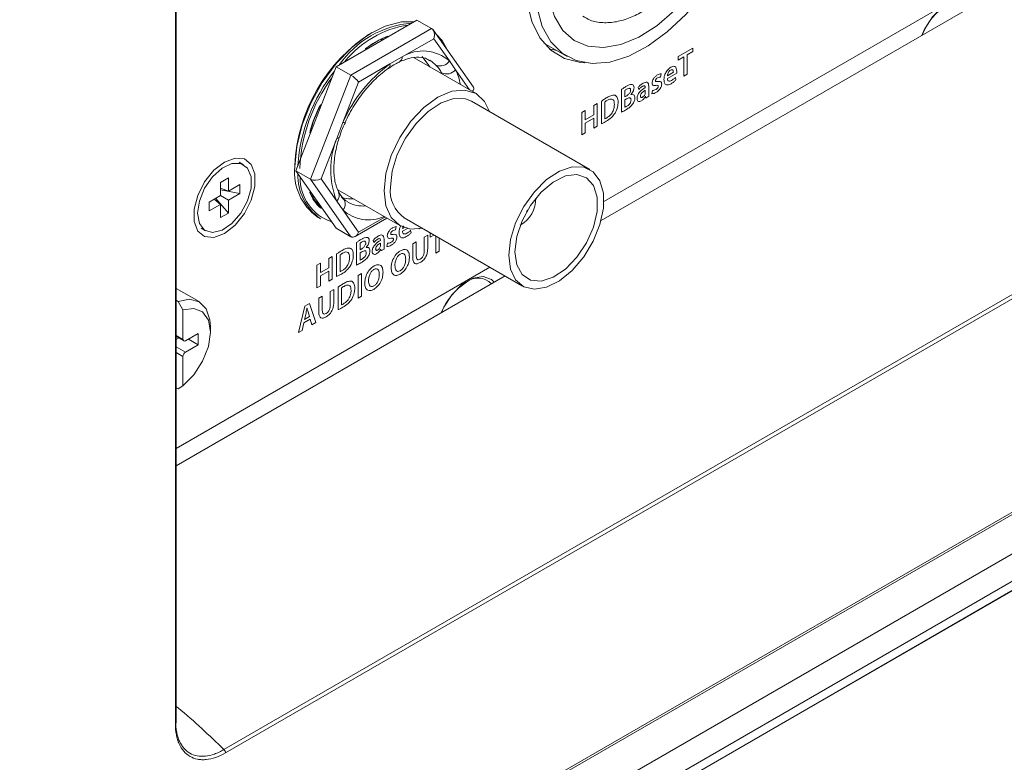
# Model space of a CAD drawing. Header units: millimetres. Extents: x 0 to 1118, y 0 to 864.
# Tile 17 of 248: x 273 to 291, y 112 to 125. Entities that reach past the tile are written whole.
import ezdxf

# ---------------------------------------------------------------- set-up
doc = ezdxf.new("R2010")
doc.units = ezdxf.units.MM

msp = doc.modelspace()

# ---------------------------------------------------------------- linework, layer by layer
at = {"color": 7, "linetype": 'Continuous', "lineweight": 15}
for p, q in [((268.767, 103.301), (414.237, 187.279)), ((268.793, 103.358), (414.263, 187.336)), ((269.43, 102.972), (413.803, 186.317)), ((269.43, 102.478), (413.803, 185.823)), ((269.326, 102.249), (413.7, 185.594)), ((269.003, 102.063), (413.376, 185.408)), ((277.15, 112.103), (329.197, 142.149)), ((329.227, 142.092), (277.179, 112.046)), ((283.998, 121.981), (303.778, 133.4)), ((304.049, 133.243), (283.948, 121.639)), ((276.276, 112.567), (276.276, 131.149)), ((276.291, 112.587), (276.291, 131.17)), ((280.629, 125.253), (279.173, 124.412)), ((280.894, 125.1), (280.629, 125.253)), ((279.439, 124.259), (280.894, 125.1)), ((281.646, 124.043), (280.921, 125.074)), ((279.99, 124.914), (279.986, 124.882)), ((280.931, 124.917), (280.366, 124.591)), ((281.214, 124.515), (280.931, 124.917)), ((282.916, 124.839), (283.335, 124.597)), ((279.715, 124.725), (279.713, 124.736)), ((280.366, 124.591), (280.143, 124.462)), ((283.014, 124.736), (283.152, 124.702)), ((285.604, 124.746), (285.339, 124.593)), ((285.339, 124.593), (285.339, 124.532)), ((285.339, 124.532), (285.44, 124.59)), ((285.44, 124.59), (285.44, 124.243)), ((285.502, 124.626), (285.604, 124.685)), ((285.502, 124.279), (285.502, 124.626)), ((285.604, 124.685), (285.604, 124.746)), ((279.173, 124.412), (278.446, 122.537)), ((279.439, 124.259), (279.173, 124.412)), ((280.143, 124.462), (279.578, 124.136)), ((280.314, 124.498), (280.31, 124.496)), ((281.695, 123.929), (280.58, 124.573)), ((281.326, 124.356), (281.214, 124.515)), ((278.711, 122.384), (279.439, 124.259)), ((280.114, 124.382), (280.117, 124.384)), ((285.018, 124.224), (285.031, 124.284)), ((285.251, 124.312), (285.143, 124.25)), ((285.143, 124.2), (285.311, 124.297)), ((285.44, 124.243), (285.502, 124.279)), ((279.578, 124.136), (279.296, 123.408)), ((284.809, 123.95), (284.809, 124.058)), ((285.298, 124.173), (285.289, 124.219)), ((281.637, 123.963), (281.651, 123.999)), ((284.314, 123.998), (284.314, 123.593)), ((284.377, 123.869), (284.377, 123.984)), ((284.41, 123.888), (284.377, 123.869)), ((284.486, 123.909), (284.486, 123.91)), ((284.614, 124.037), (284.626, 123.999)), ((284.745, 124.04), (284.745, 124.036)), ((284.746, 123.988), (284.746, 123.948)), ((284.749, 123.879), (284.75, 123.88)), ((284.75, 123.88), (284.754, 123.847)), ((284.754, 123.847), (284.812, 123.88)), ((284.874, 123.985), (284.861, 123.924)), ((278.886, 123.71), (278.899, 123.706)), ((283.747, 122.557), (281.614, 123.789)), ((283.877, 123.749), (283.815, 123.713)), ((283.815, 123.713), (283.815, 123.545)), ((283.877, 123.34), (283.877, 123.749)), ((283.955, 123.791), (283.955, 123.385)), ((284.018, 123.473), (284.018, 123.776)), ((284.377, 123.814), (284.409, 123.833)), ((284.377, 123.68), (284.377, 123.814)), ((283.664, 123.625), (283.601, 123.589)), ((283.601, 123.589), (283.601, 123.181)), ((283.664, 123.457), (283.664, 123.625)), ((283.815, 123.545), (283.664, 123.457)), ((279.296, 123.408), (279.184, 123.12)), ((283.664, 123.397), (283.815, 123.484)), ((283.664, 123.217), (283.664, 123.397)), ((283.815, 123.484), (283.815, 123.304)), ((283.815, 123.304), (283.877, 123.34)), ((278.743, 123.304), (278.722, 123.301)), ((283.601, 123.181), (283.664, 123.217)), ((279.184, 123.12), (278.901, 122.392)), ((279.23, 123.141), (279.23, 123.139)), ((277.505, 122.645), (277.425, 122.691)), ((278.711, 122.384), (278.446, 122.537)), ((278.446, 122.537), (279.173, 121.502)), ((277.091, 122.326), (277.231, 122.406)), ((277.091, 122.09), (277.091, 122.326)), ((277.231, 122.406), (277.231, 122.17)), ((277.231, 122.17), (277.435, 122.288)), ((277.435, 122.288), (277.435, 122.127)), ((279.439, 121.348), (278.711, 122.384)), ((278.901, 122.392), (279.184, 121.99)), ((277.091, 122.223), (277.231, 122.17)), ((277.435, 122.127), (277.091, 122.192)), ((277.435, 122.127), (277.231, 122.009)), ((278.708, 122.146), (278.715, 122.153)), ((279.201, 122.194), (280.32, 121.547)), ((279.217, 122.154), (279.219, 122.15)), ((276.887, 121.972), (277.091, 122.09)), ((276.887, 121.811), (276.887, 121.972)), ((277.091, 121.928), (276.887, 121.811)), ((276.976, 122.023), (277.091, 121.928)), ((277.231, 121.773), (277.003, 122.039)), ((277.231, 122.009), (277.091, 122.09)), ((277.091, 121.693), (277.091, 121.928)), ((277.231, 122.009), (277.231, 121.773)), ((278.841, 121.974), (278.829, 121.956)), ((279.184, 121.99), (279.296, 121.831)), ((277.231, 121.773), (277.091, 121.693)), ((278.907, 121.881), (278.895, 121.863)), ((279.296, 121.831), (279.578, 121.429)), ((278.84, 121.702), (278.893, 121.671)), ((279.516, 121.351), (280.088, 121.681)), ((280.401, 121.688), (282.534, 120.457)), ((276.738, 121.5), (276.817, 121.454)), ((279.439, 121.348), (279.173, 121.502)), ((280.245, 121.469), (280.258, 121.529)), ((280.525, 121.418), (280.516, 121.464)), ((280.87, 121.4), (280.87, 121.339)), ((279.541, 121.243), (279.541, 120.837)), ((279.604, 121.113), (279.604, 121.229)), ((279.841, 121.282), (279.853, 121.244)), ((279.972, 121.285), (279.972, 121.281)), ((279.973, 121.233), (279.973, 121.193)), ((280.036, 121.195), (280.036, 121.302)), ((280.101, 121.23), (280.088, 121.169)), ((280.615, 121.253), (280.553, 121.217)), ((280.553, 121.217), (280.553, 120.984)), ((280.615, 121.016), (280.615, 121.253)), ((280.824, 121.374), (280.762, 121.338)), ((280.762, 121.338), (280.762, 121.101)), ((280.824, 121.142), (280.824, 121.374)), ((279.182, 121.036), (279.182, 120.63)), ((279.637, 121.132), (279.604, 121.113)), ((279.604, 121.059), (279.636, 121.077)), ((279.604, 120.925), (279.604, 121.059)), ((279.713, 121.154), (279.713, 121.155)), ((279.976, 121.123), (279.977, 121.124)), ((279.977, 121.124), (279.981, 121.092)), ((279.981, 121.092), (280.039, 121.125)), ((280.33, 121.034), (280.33, 121.034)), ((280.331, 121.094), (280.331, 121.094)), ((280.97, 121.05), (281.033, 121.086)), ((278.891, 120.87), (278.828, 120.834)), ((278.891, 120.702), (278.891, 120.87)), ((279.104, 120.993), (279.042, 120.957)), ((279.042, 120.957), (279.042, 120.789)), ((279.104, 120.585), (279.104, 120.993)), ((279.245, 120.718), (279.245, 121.02)), ((276.291, 117.532), (281.946, 120.796)), ((278.828, 120.834), (278.828, 120.426)), ((279.042, 120.789), (278.891, 120.702)), ((278.891, 120.641), (279.042, 120.728)), ((279.042, 120.728), (279.042, 120.549)), ((279.631, 120.685), (279.568, 120.649)), ((279.631, 120.277), (279.631, 120.685)), ((279.854, 120.759), (279.854, 120.759)), ((279.856, 120.82), (279.856, 120.82)), ((282.217, 120.64), (276.291, 117.219)), ((278.891, 120.462), (278.891, 120.641)), ((279.042, 120.549), (279.104, 120.585)), ((279.568, 120.649), (279.568, 120.24)), ((276.703, 120.177), (276.291, 120.415)), ((278.828, 120.426), (278.891, 120.462)), ((279.131, 120.396), (279.068, 120.36)), ((279.068, 120.36), (279.068, 120.123)), ((279.131, 120.164), (279.131, 120.396)), ((279.209, 120.439), (279.209, 120.033)), ((279.272, 120.121), (279.272, 120.423)), ((276.291, 120.202), (276.325, 120.182)), ((276.413, 120.027), (276.325, 120.182)), ((278.922, 120.276), (278.86, 120.24)), ((278.86, 120.24), (278.86, 120.007)), ((278.922, 120.039), (278.922, 120.276)), ((279.568, 120.24), (279.631, 120.277)), ((276.413, 119.496), (276.413, 120.027)), ((278.609, 120.095), (278.496, 119.622)), ((278.603, 119.856), (278.63, 119.972)), ((278.691, 120.143), (278.609, 120.095)), ((278.647, 120.062), (278.648, 120.062)), ((278.666, 119.995), (278.694, 119.909)), ((278.806, 119.8), (278.691, 120.143)), ((278.562, 119.66), (278.593, 119.795)), ((278.593, 119.795), (278.705, 119.86)), ((278.694, 119.909), (278.603, 119.856)), ((278.705, 119.86), (278.737, 119.761)), ((278.737, 119.761), (278.806, 119.8)), ((276.906, 119.627), (276.906, 119.729)), ((278.496, 119.622), (278.562, 119.66)), ((276.291, 119.546), (276.426, 119.468)), ((276.291, 119.497), (276.333, 119.521)), ((276.687, 119.603), (276.458, 119.471)), ((276.511, 119.501), (276.687, 119.399)), ((276.687, 119.399), (276.687, 119.603)), ((276.458, 119.266), (276.687, 119.399)), ((276.413, 118.659), (276.413, 119.19)), ((276.291, 118.626), (276.325, 118.606)), ((276.325, 118.606), (276.413, 118.659))]:
    msp.add_line(p, q, dxfattribs=at)
at = {"color": 9, "linetype": 'Continuous', "lineweight": 15}
for p, q in [((280.057, 124.923), (280.06, 124.945)), ((280.098, 124.964), (280.096, 124.945)), ((280, 124.918), (279.996, 124.887)), ((279.706, 124.72), (279.704, 124.736)), ((281.578, 123.997), (281.326, 124.356)), ((278.895, 123.73), (278.907, 123.726)), ((278.712, 123.224), (278.698, 123.222)), ((278.709, 123.258), (278.726, 123.26)), ((278.742, 123.301), (278.721, 123.298)), ((278.698, 122.143), (278.712, 122.158)), ((278.848, 121.965), (278.836, 121.948)), ((278.88, 121.904), (278.885, 121.911)), ((279.578, 121.429), (280.052, 121.702)), ((280.399, 121.511), (280.37, 121.494)), ((280.37, 121.445), (280.457, 121.495)), ((280.667, 121.487), (280.673, 121.491)), ((280.667, 121.49), (280.667, 121.487)), ((280.885, 121.409), (280.87, 121.4)), ((280.87, 121.339), (280.937, 121.378)), ((280.97, 121.36), (280.97, 121.05)), ((281.033, 121.086), (281.033, 121.323)), ((276.291, 119.567), (276.413, 119.496)), ((276.291, 119.363), (276.458, 119.266)), ((276.413, 119.19), (276.291, 119.261))]:
    msp.add_line(p, q, dxfattribs=at)
at = {"color": 7, "linetype": 'Continuous', "lineweight": 15, "flags": 128}
for points in [[(286.084, 129.36), (286.283, 129.207), (286.461, 128.964), (286.584, 128.658), (286.646, 128.298), (286.646, 127.895), (286.584, 127.463), (286.461, 127.016), (286.283, 126.567), (286.053, 126.131), (285.781, 125.723), (285.474, 125.355), (285.142, 125.039), (284.797, 124.786), (284.448, 124.603), (284.109, 124.496), (283.788, 124.469), (283.497, 124.523), (283.245, 124.656), (283.04, 124.863), (282.889, 125.139), (282.796, 125.473), (282.765, 125.856), (282.765, 125.856)], [(282.986, 125.984), (283.017, 125.625), (283.109, 125.315), (283.26, 125.066), (283.462, 124.885), (283.71, 124.78), (283.993, 124.755), (284.303, 124.81), (284.627, 124.943), (284.955, 125.15), (285.273, 125.423), (285.571, 125.752), (285.838, 126.126), (286.064, 126.53), (286.241, 126.951), (286.363, 127.373), (286.425, 127.78), (286.425, 128.158), (286.363, 128.494), (286.241, 128.775), (286.064, 128.991), (285.928, 129.09)], [(282.894, 127.281), (282.742, 126.847), (282.639, 126.397), (282.598, 125.969), (282.619, 125.574), (282.702, 125.226), (282.845, 124.935), (283.042, 124.711), (283.288, 124.561), (283.575, 124.489), (283.655, 124.483)], [(290.681, 125.526), (290.634, 125.574), (290.485, 125.633), (290.302, 125.604), (290.107, 125.491), (289.924, 125.309), (289.774, 125.078), (289.728, 124.976)], [(280.57, 125.219), (280.349, 125.22), (280.057, 125.145), (279.755, 124.99), (279.456, 124.76), (279.174, 124.468), (278.923, 124.127), (278.715, 123.753), (278.559, 123.363), (278.462, 122.976), (278.429, 122.609)], [(281.199, 124.679), (281.086, 124.885), (280.964, 125.013)], [(280.859, 124.412), (280.846, 124.436), (280.725, 124.595)], [(280.036, 122.177), (280.069, 122.487), (280.166, 122.814), (280.32, 123.135), (280.522, 123.43), (280.756, 123.677), (281.008, 123.861), (281.259, 123.968), (281.494, 123.991), (281.695, 123.929), (281.85, 123.786), (281.938, 123.602)], [(280.15, 122.243), (280.182, 122.529), (280.275, 122.83), (280.422, 123.124), (280.613, 123.39), (280.833, 123.607), (281.066, 123.76), (281.295, 123.837), (281.502, 123.833), (281.614, 123.789)], [(277.161, 122.692), (276.971, 122.544), (276.803, 122.335), (276.679, 122.093), (276.613, 121.845), (276.613, 121.621), (276.679, 121.45), (276.803, 121.35), (276.971, 121.335), (277.161, 121.406), (277.352, 121.555), (277.519, 121.763), (277.643, 122.006), (277.709, 122.254), (277.709, 122.478), (277.643, 122.649), (277.519, 122.749), (277.352, 122.764), (277.161, 122.692)], [(276.675, 121.769), (276.708, 121.585), (276.802, 121.464), (276.944, 121.422), (277.116, 121.465), (277.294, 121.586), (277.454, 121.771), (277.574, 121.993), (277.639, 122.222), (277.639, 122.428), (277.574, 122.584), (277.454, 122.667), (277.294, 122.666), (277.116, 122.583), (276.944, 122.427), (276.802, 122.22), (276.708, 121.991), (276.675, 121.769)], [(282.283, 121.012), (282.315, 121.297), (282.408, 121.599), (282.555, 121.893), (282.746, 122.159), (282.966, 122.376), (283.199, 122.529), (283.428, 122.606), (283.635, 122.602), (283.806, 122.516), (283.927, 122.356), (283.99, 122.132), (283.99, 121.863), (283.927, 121.567), (283.806, 121.266), (283.635, 120.983), (283.428, 120.74), (283.199, 120.553), (282.966, 120.437), (282.746, 120.4), (282.555, 120.445), (282.408, 120.569), (282.315, 120.763), (282.283, 121.012)], [(282.395, 121.077), (282.428, 121.35), (282.525, 121.636), (282.676, 121.912), (282.868, 122.151), (283.085, 122.333), (283.306, 122.442), (283.513, 122.468), (283.687, 122.408), (283.812, 122.268), (283.878, 122.061), (283.878, 121.804), (283.812, 121.521), (283.687, 121.237), (283.513, 120.977), (283.306, 120.764), (283.085, 120.617), (282.868, 120.549), (282.676, 120.566), (282.525, 120.667), (282.428, 120.842), (282.395, 121.077)], [(280.725, 121.501), (280.522, 121.485), (280.32, 121.547), (280.166, 121.691), (280.069, 121.906), (280.036, 122.177)], [(279.283, 122.048), (279.398, 122.029), (279.484, 122.03)], [(282.624, 121.83), (282.614, 121.811), (282.603, 121.793)], [(282.019, 120.526), (281.972, 120.574), (281.823, 120.632), (281.64, 120.603), (281.445, 120.491), (281.262, 120.308), (281.112, 120.077), (281.065, 119.975)], [(276.325, 120.182), (276.53, 120.223), (276.704, 120.176), (276.831, 120.048), (276.897, 119.849), (276.906, 119.729)], [(276.413, 118.659), (276.608, 118.855), (276.767, 119.102), (276.87, 119.37), (276.906, 119.627), (276.87, 119.843), (276.767, 119.992), (276.608, 120.056), (276.413, 120.027)]]:
    msp.add_lwpolyline(points, dxfattribs=at)
at = {"color": 9, "linetype": 'Continuous', "lineweight": 15, "flags": 128}
for points in [[(280.973, 124.44), (280.904, 124.501), (280.861, 124.529)], [(279.334, 123.407), (279.333, 123.406), (279.327, 123.403), (279.314, 123.404), (279.296, 123.408)], [(279.23, 123.139), (279.229, 123.136), (279.22, 123.128), (279.205, 123.123), (279.184, 123.12)]]:
    msp.add_lwpolyline(points, dxfattribs=at)
at = {"color": 7, "linetype": 'Continuous', "lineweight": 15}
for centre, radius, start, end in [((290.801, 124.567), 1.143, 122.6616, 158.7768), ((280.671, 123.459), 1.743, 94.6222, 145.3724), ((280.734, 123.39), 1.791, 98.4368, 141.5578), ((281.416, 122.502), 2.99, 122.2465, 177.5501), ((280.751, 123.377), 1.715, 112.3725, 127.6221), ((280.724, 123.388), 1.693, 113.0712, 126.9234), ((280.739, 123.984), 0.712, 48.2014, 121.5797), ((281.676, 122.362), 2.6, 126.1246, 156.2862), ((281.051, 124.617), 0.192, 246.3209, 328.13), ((281.549, 122.421), 3.073, 141.5503, 176.0383), ((281.161, 124.496), 0.215, 245.5842, 319.6675), ((281.465, 122.454), 2.95, 143.476, 177.5706), ((281.525, 122.417), 2.939, 153.4741, 164.1145), ((281.486, 122.44), 2.9, 153.9614, 163.6272), ((280.612, 122.555), 1.536, 158.4093, 201.5907), ((279.404, 122.504), 0.98, 173.8147, 234.8731), ((279.432, 122.451), 0.948, 178.1679, 235.3102), ((279.356, 122.404), 0.832, 178.5434, 251.6579), ((279.386, 122.418), 0.741, 201.7227, 228.4787), ((279.375, 122.439), 0.73, 202.9372, 227.2643), ((280.751, 122.181), 0.604, 174.0674, 234.6202), ((279.182, 121.934), 0.154, 317.9238, 54.3918), ((282.22, 122.038), 0.552, 299.5582, 0.4472), ((282.139, 119.566), 1.143, 122.6614, 158.777), ((281.731, 120.274), 0.329, 42.9153, 129.3021), ((276.44, 119.492), 0.0273, 170.7849, 309.2044), ((276.509, 119.186), 0.0961, 122.6059, 177.3951), ((277.101, 112.042), 0.0782, 2.9019, 51.3109)]:
    msp.add_arc(centre, radius, start, end, dxfattribs=at)
at = {"color": 9, "linetype": 'Continuous', "lineweight": 15}
for centre, radius, start, end in [((280.263, 124.588), 0.103, 299.2512, 1.6625), ((280.063, 124.445), 0.0814, 311.0065, 11.6955), ((280.461, 123.928), 0.965, 9.8445, 26.3618), ((279.084, 122.096), 0.145, 313.2887, 22.1747), ((279.655, 122.464), 0.563, 241.217, 275.1397), ((279.757, 122.333), 0.682, 227.3921, 294.2486), ((276.266, 112.59), 0.0251, 294.3336, 354.3283)]:
    msp.add_arc(centre, radius, start, end, dxfattribs=at)
at = {"color": 7, "linetype": 'Continuous', "lineweight": 15}
for centre, major_axis, ratio, start_param, end_param in [((280.843, 124.968), (0.031, 0.139), 0.697888, 4.495206, 6.066002), ((279.49, 124.187), (0.1, -0.086), 0.218443, 0.708711, 2.279507), ((281.52, 124.005), (0.135, 0.016), 0.565682, 5.572231, 6.577137), ((278.813, 122.443), (0.135, 0.016), 0.565682, 3.786495, 5.357291), ((279.49, 121.48), (0.031, 0.139), 0.697888, 2.92441, 4.495206)]:
    msp.add_ellipse(centre, major_axis=major_axis, ratio=ratio, start_param=start_param, end_param=end_param, dxfattribs=at)
for points, knots in [([(283.617, 125.324), (283.661, 125.297), (283.77, 125.23), (283.979, 125.197), (284.223, 125.213), (284.47, 125.288), (284.71, 125.408), (284.941, 125.571), (285.098, 125.704), (285.175, 125.788), (285.182, 125.796)], [0, 0, 0, 0, 0.103118, 0.258291, 0.412145, 0.561969, 0.706469, 0.84373, 0.985499, 1, 1, 1, 1]), ([(280.313, 124.498), (280.351, 124.514), (280.461, 124.561), (280.627, 124.589), (280.772, 124.578), (280.837, 124.536), (280.863, 124.519)], [0, 0, 0, 0, 0.164316, 0.479533, 0.798117, 1, 1, 1, 1]), ([(280.117, 124.378), (280.162, 124.41), (280.228, 124.46), (280.29, 124.483), (280.311, 124.492)], [0, 0, 0, 0, 0.659221, 1, 1, 1, 1]), ([(281.072, 124.3), (281.059, 124.324), (281.03, 124.376), (280.993, 124.418), (280.973, 124.44)], [0, 0, 0, 0, 0.473296, 1, 1, 1, 1]), ([(285.313, 124.328), (285.311, 124.347), (285.308, 124.384), (285.283, 124.419), (285.244, 124.421), (285.217, 124.409), (285.204, 124.402)], [0, 0, 0, 0, 0.28003, 0.559696, 0.779274, 1, 1, 1, 1]), ([(279.334, 123.407), (279.359, 123.459), (279.433, 123.615), (279.588, 123.86), (279.799, 124.118), (279.982, 124.287), (280.088, 124.363), (280.117, 124.384)], [0, 0, 0, 0, 0.1333296, 0.3907665, 0.6482225, 0.9042965, 1, 1, 1, 1]), ([(284.964, 124.263), (284.951, 124.255), (284.925, 124.237), (284.892, 124.197), (284.871, 124.154), (284.869, 124.129), (284.868, 124.116)], [0, 0, 0, 0, 0.2807334, 0.5601272, 0.7800353, 1, 1, 1, 1]), ([(285.031, 124.284), (285.019, 124.283), (284.997, 124.281), (284.974, 124.269), (284.964, 124.263)], [0, 0, 0, 0, 0.559441, 1, 1, 1, 1]), ([(285.204, 124.402), (285.185, 124.389), (285.147, 124.362), (285.106, 124.296), (285.085, 124.233), (285.082, 124.198), (285.081, 124.18)], [0, 0, 0, 0, 0.280015, 0.558666, 0.779257, 1, 1, 1, 1]), ([(285.143, 124.25), (285.145, 124.26), (285.148, 124.281), (285.161, 124.312), (285.18, 124.337), (285.194, 124.346), (285.2, 124.351)], [0, 0, 0, 0, 0.280136, 0.560215, 0.77962, 1, 1, 1, 1]), ([(285.2, 124.351), (285.208, 124.354), (285.225, 124.362), (285.242, 124.352), (285.25, 124.334), (285.251, 124.32), (285.251, 124.312)], [0, 0, 0, 0, 0.28061, 0.557821, 0.779052, 1, 1, 1, 1]), ([(285.311, 124.297), (285.311, 124.303), (285.312, 124.313), (285.313, 124.324), (285.313, 124.328)], [0, 0, 0, 0, 0.559822, 1, 1, 1, 1]), ([(284.407, 124.06), (284.389, 124.05), (284.358, 124.031), (284.328, 124.008), (284.314, 123.998)], [0, 0, 0, 0, 0.560095, 1, 1, 1, 1]), ([(284.507, 124.092), (284.489, 124.091), (284.457, 124.089), (284.422, 124.069), (284.407, 124.06)], [0, 0, 0, 0, 0.557708, 1, 1, 1, 1]), ([(284.542, 124.034), (284.54, 124.05), (284.537, 124.08), (284.516, 124.088), (284.507, 124.092)], [0, 0, 0, 0, 0.559537, 1, 1, 1, 1]), ([(284.704, 124.114), (284.687, 124.103), (284.655, 124.083), (284.626, 124.051), (284.614, 124.037)], [0, 0, 0, 0, 0.560208, 1, 1, 1, 1]), ([(284.626, 123.999), (284.638, 124.013), (284.659, 124.036), (284.683, 124.051), (284.693, 124.058)], [0, 0, 0, 0, 0.559555, 1, 1, 1, 1]), ([(284.693, 124.058), (284.7, 124.062), (284.714, 124.068), (284.733, 124.071), (284.743, 124.058), (284.744, 124.046), (284.745, 124.04)], [0, 0, 0, 0, 0.281332, 0.560142, 0.780482, 1, 1, 1, 1]), ([(284.809, 124.058), (284.807, 124.075), (284.805, 124.109), (284.779, 124.138), (284.741, 124.132), (284.716, 124.12), (284.704, 124.114)], [0, 0, 0, 0, 0.280023, 0.558551, 0.778797, 1, 1, 1, 1]), ([(284.868, 124.116), (284.869, 124.105), (284.872, 124.084), (284.899, 124.07), (284.923, 124.072), (284.938, 124.074)], [0, 0, 0, 0, 0.278485, 0.558653, 1, 1, 1, 1]), ([(284.93, 124.16), (284.93, 124.164), (284.93, 124.171), (284.936, 124.183), (284.947, 124.198), (284.957, 124.205), (284.965, 124.21)], [0, 0, 0, 0, 0.186947, 0.373763, 0.560846, 1, 1, 1, 1]), ([(284.973, 124.146), (284.964, 124.144), (284.95, 124.142), (284.935, 124.144), (284.93, 124.152), (284.93, 124.157), (284.93, 124.16)], [0, 0, 0, 0, 0.500667, 0.749913, 0.874988, 1, 1, 1, 1]), ([(284.938, 123.948), (284.952, 123.957), (284.979, 123.974), (285.014, 124.014), (285.038, 124.059), (285.04, 124.086), (285.041, 124.099)], [0, 0, 0, 0, 0.281078, 0.560578, 0.780259, 1, 1, 1, 1]), ([(284.938, 124.074), (284.948, 124.076), (284.963, 124.079), (284.978, 124.071), (284.979, 124.062), (284.979, 124.057)], [0, 0, 0, 0, 0.561269, 0.780776, 1, 1, 1, 1]), ([(284.979, 124.057), (284.979, 124.054), (284.979, 124.049), (284.976, 124.04), (284.971, 124.031), (284.96, 124.016), (284.948, 124.009), (284.939, 124.003)], [0, 0, 0, 0, 0.125367, 0.250885, 0.376154, 0.501718, 1, 1, 1, 1]), ([(284.965, 124.21), (284.975, 124.215), (284.994, 124.224), (285.011, 124.224), (285.018, 124.224)], [0, 0, 0, 0, 0.559612, 1, 1, 1, 1]), ([(285.041, 124.099), (285.04, 124.11), (285.038, 124.132), (285.013, 124.15), (284.988, 124.148), (284.973, 124.146)], [0, 0, 0, 0, 0.279714, 0.559164, 1, 1, 1, 1]), ([(285.081, 124.18), (285.083, 124.159), (285.086, 124.116), (285.119, 124.082), (285.165, 124.082), (285.195, 124.097), (285.21, 124.104)], [0, 0, 0, 0, 0.280378, 0.55908, 0.779192, 1, 1, 1, 1]), ([(285.219, 124.165), (285.208, 124.16), (285.187, 124.149), (285.16, 124.153), (285.146, 124.173), (285.144, 124.191), (285.143, 124.2)], [0, 0, 0, 0, 0.280197, 0.559626, 0.779318, 1, 1, 1, 1]), ([(285.21, 124.104), (285.227, 124.115), (285.257, 124.134), (285.286, 124.161), (285.298, 124.173)], [0, 0, 0, 0, 0.560207, 1, 1, 1, 1]), ([(285.289, 124.219), (285.276, 124.207), (285.253, 124.185), (285.229, 124.171), (285.219, 124.165)], [0, 0, 0, 0, 0.55971, 1, 1, 1, 1]), ([(284.201, 123.896), (284.176, 123.897), (284.13, 123.899), (284.079, 123.87), (284.056, 123.858)], [0, 0, 0, 0, 0.557893, 1, 1, 1, 1]), ([(284.256, 123.773), (284.254, 123.805), (284.25, 123.862), (284.216, 123.886), (284.201, 123.896)], [0, 0, 0, 0, 0.560354, 1, 1, 1, 1]), ([(284.377, 123.984), (284.384, 123.989), (284.396, 123.998), (284.408, 124.006), (284.413, 124.009)], [0, 0, 0, 0, 0.5597101, 1, 1, 1, 1]), ([(284.479, 123.989), (284.479, 123.981), (284.478, 123.967), (284.467, 123.942), (284.445, 123.911), (284.424, 123.898), (284.41, 123.888)], [0, 0, 0, 0, 0.186996, 0.373778, 0.560807, 1, 1, 1, 1]), ([(284.413, 124.009), (284.422, 124.013), (284.44, 124.022), (284.463, 124.025), (284.478, 124.012), (284.479, 123.997), (284.479, 123.989)], [0, 0, 0, 0, 0.281154, 0.56086, 0.779843, 1, 1, 1, 1]), ([(284.486, 123.91), (284.495, 123.92), (284.512, 123.94), (284.536, 123.984), (284.539, 124.015), (284.542, 124.034)], [0, 0, 0, 0, 0.281228, 0.562044, 1, 1, 1, 1]), ([(284.556, 123.849), (284.555, 123.861), (284.553, 123.886), (284.53, 123.914), (284.503, 123.911), (284.486, 123.909)], [0, 0, 0, 0, 0.281122, 0.561289, 1, 1, 1, 1]), ([(284.745, 124.036), (284.711, 124.014), (284.668, 123.987), (284.625, 123.932), (284.608, 123.901), (284.598, 123.868), (284.596, 123.848), (284.596, 123.838)], [0, 0, 0, 0, 0.498591, 0.624048, 0.749329, 0.874549, 1, 1, 1, 1]), ([(284.658, 123.883), (284.659, 123.888), (284.66, 123.9), (284.667, 123.918), (284.678, 123.935), (284.704, 123.962), (284.727, 123.977), (284.746, 123.988)], [0, 0, 0, 0, 0.125197, 0.250053, 0.375051, 0.500438, 1, 1, 1, 1]), ([(284.694, 123.861), (284.689, 123.859), (284.678, 123.854), (284.665, 123.857), (284.659, 123.868), (284.658, 123.878), (284.658, 123.883)], [0, 0, 0, 0, 0.280091, 0.558903, 0.778941, 1, 1, 1, 1]), ([(284.674, 123.796), (284.69, 123.807), (284.719, 123.828), (284.74, 123.863), (284.749, 123.879)], [0, 0, 0, 0, 0.559563, 1, 1, 1, 1]), ([(284.744, 123.931), (284.742, 123.923), (284.737, 123.907), (284.72, 123.88), (284.704, 123.869), (284.694, 123.861)], [0, 0, 0, 0, 0.28053, 0.561457, 1, 1, 1, 1]), ([(284.746, 123.948), (284.746, 123.945), (284.746, 123.939), (284.745, 123.933), (284.744, 123.931)], [0, 0, 0, 0, 0.559578, 1, 1, 1, 1]), ([(284.812, 123.88), (284.811, 123.893), (284.809, 123.916), (284.809, 123.939), (284.809, 123.95)], [0, 0, 0, 0, 0.559932, 1, 1, 1, 1]), ([(284.861, 123.924), (284.875, 123.925), (284.9, 123.927), (284.927, 123.942), (284.938, 123.948)], [0, 0, 0, 0, 0.559301, 1, 1, 1, 1]), ([(284.939, 124.003), (284.926, 123.997), (284.903, 123.986), (284.883, 123.985), (284.874, 123.985)], [0, 0, 0, 0, 0.559725, 1, 1, 1, 1]), ([(284.056, 123.858), (284.037, 123.847), (284.004, 123.827), (283.97, 123.802), (283.955, 123.791)], [0, 0, 0, 0, 0.560023, 1, 1, 1, 1]), ([(284.018, 123.776), (284.026, 123.782), (284.041, 123.793), (284.056, 123.802), (284.062, 123.806)], [0, 0, 0, 0, 0.559748, 1, 1, 1, 1]), ([(284.188, 123.732), (284.187, 123.707), (284.184, 123.658), (284.152, 123.58), (284.103, 123.523), (284.07, 123.503), (284.054, 123.492)], [0, 0, 0, 0, 0.28084, 0.559173, 0.779172, 1, 1, 1, 1]), ([(284.062, 123.806), (284.081, 123.815), (284.119, 123.834), (284.165, 123.823), (284.186, 123.782), (284.187, 123.749), (284.188, 123.732)], [0, 0, 0, 0, 0.280541, 0.558951, 0.779069, 1, 1, 1, 1]), ([(284.201, 123.574), (284.219, 123.612), (284.252, 123.681), (284.254, 123.745), (284.256, 123.773)], [0, 0, 0, 0, 0.557974, 1, 1, 1, 1]), ([(284.411, 123.698), (284.405, 123.695), (284.393, 123.688), (284.382, 123.683), (284.377, 123.68)], [0, 0, 0, 0, 0.560019, 1, 1, 1, 1]), ([(284.392, 123.632), (284.408, 123.642), (284.433, 123.657), (284.469, 123.684), (284.498, 123.711), (284.514, 123.734), (284.523, 123.745)], [0, 0, 0, 0, 0.340257, 0.560411, 0.780383, 1, 1, 1, 1]), ([(284.409, 123.833), (284.428, 123.842), (284.451, 123.853), (284.475, 123.848), (284.486, 123.838), (284.488, 123.822), (284.489, 123.812)], [0, 0, 0, 0, 0.498825, 0.62453, 0.750162, 1, 1, 1, 1]), ([(284.489, 123.812), (284.488, 123.804), (284.487, 123.787), (284.477, 123.759), (284.451, 123.725), (284.427, 123.709), (284.411, 123.698)], [0, 0, 0, 0, 0.187286, 0.373776, 0.56072, 1, 1, 1, 1]), ([(284.523, 123.745), (284.534, 123.765), (284.553, 123.8), (284.555, 123.834), (284.556, 123.849)], [0, 0, 0, 0, 0.558828, 1, 1, 1, 1]), ([(284.596, 123.838), (284.597, 123.825), (284.6, 123.801), (284.621, 123.783), (284.647, 123.783), (284.665, 123.791), (284.674, 123.796)], [0, 0, 0, 0, 0.279488, 0.559086, 0.779236, 1, 1, 1, 1]), ([(284.041, 123.429), (284.073, 123.449), (284.13, 123.484), (284.18, 123.547), (284.201, 123.574)], [0, 0, 0, 0, 0.561088, 1, 1, 1, 1]), ([(284.314, 123.593), (284.329, 123.599), (284.355, 123.611), (284.381, 123.626), (284.392, 123.632)], [0, 0, 0, 0, 0.559883, 1, 1, 1, 1]), ([(279.235, 123.139), (279.25, 123.193), (279.276, 123.282), (279.321, 123.37), (279.339, 123.405)], [0, 0, 0, 0, 0.59899, 1, 1, 1, 1]), ([(283.955, 123.385), (283.971, 123.393), (284, 123.406), (284.028, 123.422), (284.041, 123.429)], [0, 0, 0, 0, 0.559911, 1, 1, 1, 1]), ([(284.054, 123.492), (284.047, 123.488), (284.035, 123.481), (284.023, 123.476), (284.018, 123.473)], [0, 0, 0, 0, 0.560085, 1, 1, 1, 1]), ([(279.218, 122.152), (279.205, 122.181), (279.165, 122.268), (279.128, 122.459), (279.133, 122.731), (279.177, 122.965), (279.219, 123.103), (279.23, 123.139)], [0, 0, 0, 0, 0.131218, 0.393215, 0.65171, 0.90973, 1, 1, 1, 1]), ([(278.708, 122.147), (278.707, 122.146), (278.705, 122.144), (278.701, 122.144), (278.698, 122.143), (278.698, 122.143)], [0, 0, 0, 0, 0.461725, 0.977683, 1, 1, 1, 1]), ([(279.299, 122.044), (279.282, 122.06), (279.25, 122.087), (279.232, 122.135), (279.224, 122.156)], [0, 0, 0, 0, 0.567875, 1, 1, 1, 1]), ([(279.382, 121.98), (279.363, 121.988), (279.332, 122.002), (279.308, 122.027), (279.298, 122.037)], [0, 0, 0, 0, 0.613089, 1, 1, 1, 1]), ([(278.88, 121.904), (278.882, 121.902), (278.885, 121.9), (278.889, 121.894), (278.893, 121.885), (278.895, 121.874), (278.896, 121.867), (278.895, 121.863), (278.895, 121.863)], [0, 0, 0, 0, 0.138523, 0.276311, 0.47233, 0.746698, 0.989574, 1, 1, 1, 1]), ([(280.191, 121.508), (280.178, 121.499), (280.152, 121.482), (280.119, 121.442), (280.098, 121.398), (280.096, 121.373), (280.095, 121.361)], [0, 0, 0, 0, 0.280741, 0.560133, 0.780035, 1, 1, 1, 1]), ([(280.157, 121.404), (280.157, 121.408), (280.158, 121.416), (280.163, 121.428), (280.174, 121.443), (280.184, 121.449), (280.192, 121.454)], [0, 0, 0, 0, 0.1869393, 0.3737515, 0.5608536, 1, 1, 1, 1]), ([(280.2, 121.39), (280.191, 121.389), (280.177, 121.387), (280.162, 121.389), (280.157, 121.396), (280.157, 121.402), (280.157, 121.404)], [0, 0, 0, 0, 0.5006726, 0.7499212, 0.8749871, 1, 1, 1, 1]), ([(280.258, 121.529), (280.246, 121.528), (280.224, 121.526), (280.201, 121.513), (280.191, 121.508)], [0, 0, 0, 0, 0.559459, 1, 1, 1, 1]), ([(280.192, 121.454), (280.202, 121.459), (280.221, 121.468), (280.238, 121.469), (280.245, 121.469)], [0, 0, 0, 0, 0.559612, 1, 1, 1, 1]), ([(280.268, 121.343), (280.267, 121.355), (280.265, 121.377), (280.24, 121.395), (280.215, 121.392), (280.2, 121.39)], [0, 0, 0, 0, 0.27971, 0.559166, 1, 1, 1, 1]), ([(280.308, 121.425), (280.31, 121.403), (280.313, 121.36), (280.346, 121.326), (280.392, 121.326), (280.422, 121.342), (280.437, 121.349)], [0, 0, 0, 0, 0.280377, 0.559075, 0.779198, 1, 1, 1, 1]), ([(280.446, 121.409), (280.435, 121.404), (280.414, 121.394), (280.387, 121.397), (280.373, 121.417), (280.371, 121.436), (280.37, 121.445)], [0, 0, 0, 0, 0.2801865, 0.5596269, 0.7793192, 1, 1, 1, 1]), ([(280.437, 121.349), (280.454, 121.36), (280.484, 121.378), (280.513, 121.406), (280.525, 121.418)], [0, 0, 0, 0, 0.560199, 1, 1, 1, 1]), ([(280.516, 121.464), (280.503, 121.452), (280.48, 121.43), (280.456, 121.416), (280.446, 121.409)], [0, 0, 0, 0, 0.559718, 1, 1, 1, 1]), ([(279.634, 121.304), (279.616, 121.294), (279.585, 121.276), (279.555, 121.253), (279.541, 121.243)], [0, 0, 0, 0, 0.560067, 1, 1, 1, 1]), ([(279.604, 121.229), (279.611, 121.234), (279.623, 121.243), (279.635, 121.25), (279.64, 121.253)], [0, 0, 0, 0, 0.5597101, 1, 1, 1, 1]), ([(279.734, 121.336), (279.716, 121.335), (279.684, 121.334), (279.649, 121.314), (279.634, 121.304)], [0, 0, 0, 0, 0.557718, 1, 1, 1, 1]), ([(279.706, 121.233), (279.706, 121.226), (279.705, 121.211), (279.694, 121.187), (279.672, 121.156), (279.651, 121.142), (279.637, 121.132)], [0, 0, 0, 0, 0.187, 0.373781, 0.560809, 1, 1, 1, 1]), ([(279.64, 121.253), (279.649, 121.258), (279.667, 121.267), (279.69, 121.27), (279.705, 121.257), (279.706, 121.241), (279.706, 121.233)], [0, 0, 0, 0, 0.281158, 0.560867, 0.779835, 1, 1, 1, 1]), ([(279.713, 121.155), (279.722, 121.165), (279.739, 121.185), (279.763, 121.229), (279.766, 121.26), (279.769, 121.278)], [0, 0, 0, 0, 0.281247, 0.562042, 1, 1, 1, 1]), ([(279.769, 121.278), (279.767, 121.295), (279.764, 121.325), (279.743, 121.333), (279.734, 121.336)], [0, 0, 0, 0, 0.559537, 1, 1, 1, 1]), ([(279.972, 121.281), (279.938, 121.259), (279.895, 121.232), (279.852, 121.177), (279.835, 121.145), (279.825, 121.112), (279.823, 121.092), (279.823, 121.082)], [0, 0, 0, 0, 0.498592, 0.624049, 0.749331, 0.874548, 1, 1, 1, 1]), ([(279.931, 121.359), (279.914, 121.348), (279.882, 121.328), (279.853, 121.296), (279.841, 121.282)], [0, 0, 0, 0, 0.560195, 1, 1, 1, 1]), ([(279.853, 121.244), (279.865, 121.257), (279.886, 121.281), (279.91, 121.296), (279.92, 121.303)], [0, 0, 0, 0, 0.559537, 1, 1, 1, 1]), ([(279.885, 121.127), (279.886, 121.133), (279.887, 121.144), (279.894, 121.163), (279.905, 121.18), (279.931, 121.207), (279.954, 121.221), (279.973, 121.233)], [0, 0, 0, 0, 0.125196, 0.250048, 0.375047, 0.500457, 1, 1, 1, 1]), ([(279.92, 121.303), (279.927, 121.306), (279.941, 121.313), (279.96, 121.315), (279.97, 121.303), (279.971, 121.291), (279.972, 121.285)], [0, 0, 0, 0, 0.281345, 0.560151, 0.780488, 1, 1, 1, 1]), ([(280.036, 121.302), (280.034, 121.32), (280.032, 121.354), (280.006, 121.382), (279.968, 121.377), (279.943, 121.365), (279.931, 121.359)], [0, 0, 0, 0, 0.28002, 0.558546, 0.778791, 1, 1, 1, 1]), ([(280.095, 121.361), (280.096, 121.35), (280.099, 121.329), (280.126, 121.314), (280.15, 121.317), (280.165, 121.319)], [0, 0, 0, 0, 0.278489, 0.558669, 1, 1, 1, 1]), ([(280.166, 121.247), (280.153, 121.241), (280.13, 121.231), (280.11, 121.23), (280.101, 121.23)], [0, 0, 0, 0, 0.559707, 1, 1, 1, 1]), ([(280.165, 121.193), (280.179, 121.201), (280.206, 121.219), (280.242, 121.258), (280.265, 121.304), (280.267, 121.33), (280.268, 121.343)], [0, 0, 0, 0, 0.281086, 0.560576, 0.780262, 1, 1, 1, 1]), ([(280.165, 121.319), (280.175, 121.321), (280.19, 121.324), (280.205, 121.316), (280.206, 121.306), (280.206, 121.302)], [0, 0, 0, 0, 0.561272, 0.780788, 1, 1, 1, 1]), ([(280.206, 121.302), (280.206, 121.299), (280.206, 121.294), (280.203, 121.285), (280.198, 121.276), (280.187, 121.261), (280.175, 121.253), (280.166, 121.247)], [0, 0, 0, 0, 0.125363, 0.25089, 0.376157, 0.5017, 1, 1, 1, 1]), ([(279.283, 121.102), (279.264, 121.091), (279.231, 121.071), (279.197, 121.047), (279.182, 121.036)], [0, 0, 0, 0, 0.560023, 1, 1, 1, 1]), ([(279.245, 121.02), (279.253, 121.027), (279.268, 121.038), (279.283, 121.047), (279.289, 121.05)], [0, 0, 0, 0, 0.559774, 1, 1, 1, 1]), ([(279.428, 121.141), (279.403, 121.142), (279.357, 121.144), (279.306, 121.115), (279.283, 121.102)], [0, 0, 0, 0, 0.557893, 1, 1, 1, 1]), ([(279.289, 121.05), (279.308, 121.06), (279.347, 121.079), (279.392, 121.068), (279.413, 121.027), (279.414, 120.993), (279.415, 120.976)], [0, 0, 0, 0, 0.280528, 0.55895, 0.779068, 1, 1, 1, 1]), ([(279.483, 121.018), (279.481, 121.05), (279.477, 121.107), (279.443, 121.131), (279.428, 121.141)], [0, 0, 0, 0, 0.560359, 1, 1, 1, 1]), ([(279.636, 121.077), (279.655, 121.086), (279.678, 121.098), (279.702, 121.093), (279.713, 121.082), (279.715, 121.067), (279.716, 121.057)], [0, 0, 0, 0, 0.498829, 0.624535, 0.750155, 1, 1, 1, 1]), ([(279.716, 121.057), (279.715, 121.048), (279.714, 121.032), (279.704, 121.004), (279.678, 120.97), (279.654, 120.954), (279.638, 120.943)], [0, 0, 0, 0, 0.187287, 0.373778, 0.560742, 1, 1, 1, 1]), ([(279.783, 121.093), (279.782, 121.106), (279.78, 121.131), (279.757, 121.158), (279.73, 121.156), (279.713, 121.154)], [0, 0, 0, 0, 0.281125, 0.561287, 1, 1, 1, 1]), ([(279.75, 120.99), (279.761, 121.009), (279.78, 121.044), (279.782, 121.078), (279.783, 121.093)], [0, 0, 0, 0, 0.558828, 1, 1, 1, 1]), ([(279.823, 121.082), (279.824, 121.07), (279.827, 121.046), (279.848, 121.028), (279.875, 121.027), (279.892, 121.036), (279.901, 121.04)], [0, 0, 0, 0, 0.2794863, 0.559089, 0.7792371, 1, 1, 1, 1]), ([(279.921, 121.106), (279.916, 121.104), (279.905, 121.098), (279.892, 121.102), (279.886, 121.113), (279.886, 121.123), (279.885, 121.127)], [0, 0, 0, 0, 0.280094, 0.558908, 0.778939, 1, 1, 1, 1]), ([(279.901, 121.04), (279.918, 121.052), (279.947, 121.072), (279.967, 121.108), (279.976, 121.123)], [0, 0, 0, 0, 0.559563, 1, 1, 1, 1]), ([(279.971, 121.175), (279.969, 121.167), (279.964, 121.152), (279.947, 121.125), (279.931, 121.113), (279.921, 121.106)], [0, 0, 0, 0, 0.280522, 0.561434, 1, 1, 1, 1]), ([(279.973, 121.193), (279.973, 121.189), (279.973, 121.184), (279.972, 121.178), (279.971, 121.175)], [0, 0, 0, 0, 0.559548, 1, 1, 1, 1]), ([(280.039, 121.125), (280.038, 121.138), (280.036, 121.16), (280.036, 121.184), (280.036, 121.195)], [0, 0, 0, 0, 0.559931, 1, 1, 1, 1]), ([(280.088, 121.169), (280.102, 121.17), (280.127, 121.172), (280.154, 121.186), (280.165, 121.193)], [0, 0, 0, 0, 0.559295, 1, 1, 1, 1]), ([(280.331, 121.094), (280.305, 121.076), (280.253, 121.038), (280.197, 120.946), (280.169, 120.859), (280.166, 120.81), (280.165, 120.786)], [0, 0, 0, 0, 0.279676, 0.558643, 0.779059, 1, 1, 1, 1]), ([(280.232, 120.826), (280.233, 120.846), (280.235, 120.887), (280.255, 120.95), (280.289, 121.005), (280.316, 121.024), (280.33, 121.034)], [0, 0, 0, 0, 0.280912, 0.560974, 0.780151, 1, 1, 1, 1]), ([(280.33, 121.034), (280.347, 121.04), (280.38, 121.053), (280.419, 121.017), (280.424, 120.97), (280.427, 120.941)], [0, 0, 0, 0, 0.279696, 0.55946, 1, 1, 1, 1]), ([(280.494, 120.983), (280.492, 121.011), (280.487, 121.067), (280.448, 121.116), (280.391, 121.123), (280.351, 121.104), (280.331, 121.094)], [0, 0, 0, 0, 0.2803322, 0.5596735, 0.77947, 1, 1, 1, 1]), ([(280.685, 120.88), (280.708, 120.895), (280.753, 120.926), (280.803, 121.005), (280.821, 121.079), (280.823, 121.121), (280.824, 121.142)], [0, 0, 0, 0, 0.279977, 0.558114, 0.778682, 1, 1, 1, 1]), ([(280.762, 121.101), (280.76, 121.072), (280.758, 121.036), (280.737, 120.99), (280.717, 120.962), (280.699, 120.95), (280.687, 120.942)], [0, 0, 0, 0, 0.498862, 0.624636, 0.750329, 1, 1, 1, 1]), ([(279.415, 120.976), (279.414, 120.952), (279.411, 120.902), (279.379, 120.824), (279.33, 120.768), (279.297, 120.747), (279.281, 120.737)], [0, 0, 0, 0, 0.280841, 0.559182, 0.779171, 1, 1, 1, 1]), ([(279.428, 120.818), (279.446, 120.857), (279.479, 120.926), (279.481, 120.99), (279.483, 121.018)], [0, 0, 0, 0, 0.5579702, 1, 1, 1, 1]), ([(279.541, 120.837), (279.556, 120.844), (279.582, 120.856), (279.608, 120.87), (279.619, 120.877)], [0, 0, 0, 0, 0.5599168, 1, 1, 1, 1]), ([(279.638, 120.943), (279.632, 120.939), (279.62, 120.933), (279.609, 120.927), (279.604, 120.925)], [0, 0, 0, 0, 0.560019, 1, 1, 1, 1]), ([(279.619, 120.877), (279.635, 120.886), (279.66, 120.902), (279.696, 120.929), (279.725, 120.955), (279.741, 120.978), (279.75, 120.99)], [0, 0, 0, 0, 0.34027, 0.560401, 0.780387, 1, 1, 1, 1]), ([(280.326, 120.673), (280.353, 120.692), (280.405, 120.729), (280.463, 120.821), (280.49, 120.909), (280.493, 120.959), (280.494, 120.983)], [0, 0, 0, 0, 0.279701, 0.558606, 0.778974, 1, 1, 1, 1]), ([(280.427, 120.941), (280.426, 120.921), (280.424, 120.881), (280.404, 120.819), (280.37, 120.764), (280.343, 120.745), (280.33, 120.735)], [0, 0, 0, 0, 0.280937, 0.560982, 0.780262, 1, 1, 1, 1]), ([(280.553, 120.984), (280.554, 120.96), (280.556, 120.911), (280.584, 120.861), (280.634, 120.854), (280.668, 120.872), (280.685, 120.88)], [0, 0, 0, 0, 0.281249, 0.559875, 0.779487, 1, 1, 1, 1]), ([(280.687, 120.942), (280.676, 120.936), (280.658, 120.928), (280.639, 120.935), (280.619, 120.956), (280.617, 120.989), (280.615, 121.016)], [0, 0, 0, 0, 0.2492659, 0.3749485, 0.5007494, 1, 1, 1, 1]), ([(279.281, 120.737), (279.274, 120.733), (279.262, 120.726), (279.25, 120.72), (279.245, 120.718)], [0, 0, 0, 0, 0.5601174, 1, 1, 1, 1]), ([(279.268, 120.674), (279.3, 120.694), (279.357, 120.729), (279.407, 120.791), (279.428, 120.818)], [0, 0, 0, 0, 0.561088, 1, 1, 1, 1]), ([(279.856, 120.82), (279.83, 120.801), (279.778, 120.764), (279.722, 120.672), (279.694, 120.585), (279.691, 120.536), (279.689, 120.512)], [0, 0, 0, 0, 0.279676, 0.558643, 0.779059, 1, 1, 1, 1]), ([(279.757, 120.552), (279.758, 120.572), (279.76, 120.613), (279.78, 120.675), (279.814, 120.73), (279.841, 120.749), (279.854, 120.759)], [0, 0, 0, 0, 0.280913, 0.560975, 0.780152, 1, 1, 1, 1]), ([(279.851, 120.398), (279.877, 120.417), (279.93, 120.454), (279.988, 120.547), (280.015, 120.635), (280.017, 120.684), (280.019, 120.709)], [0, 0, 0, 0, 0.2797101, 0.5586073, 0.7789745, 1, 1, 1, 1]), ([(279.854, 120.759), (279.871, 120.766), (279.905, 120.779), (279.944, 120.743), (279.949, 120.696), (279.951, 120.667)], [0, 0, 0, 0, 0.279696, 0.559458, 1, 1, 1, 1]), ([(280.019, 120.709), (280.016, 120.737), (280.012, 120.793), (279.973, 120.841), (279.916, 120.848), (279.876, 120.829), (279.856, 120.82)], [0, 0, 0, 0, 0.2803322, 0.5596735, 0.77947, 1, 1, 1, 1]), ([(280.165, 120.786), (280.167, 120.758), (280.171, 120.702), (280.21, 120.653), (280.267, 120.645), (280.306, 120.664), (280.326, 120.673)], [0, 0, 0, 0, 0.280452, 0.559829, 0.779582, 1, 1, 1, 1]), ([(280.33, 120.735), (280.313, 120.728), (280.279, 120.715), (280.239, 120.75), (280.235, 120.797), (280.232, 120.826)], [0, 0, 0, 0, 0.279552, 0.559487, 1, 1, 1, 1]), ([(279.182, 120.63), (279.198, 120.637), (279.227, 120.651), (279.255, 120.667), (279.268, 120.674)], [0, 0, 0, 0, 0.559911, 1, 1, 1, 1]), ([(279.31, 120.505), (279.291, 120.494), (279.257, 120.474), (279.224, 120.45), (279.209, 120.439)], [0, 0, 0, 0, 0.560035, 1, 1, 1, 1]), ([(279.455, 120.544), (279.43, 120.545), (279.384, 120.547), (279.333, 120.518), (279.31, 120.505)], [0, 0, 0, 0, 0.557903, 1, 1, 1, 1]), ([(279.509, 120.421), (279.507, 120.453), (279.504, 120.51), (279.47, 120.534), (279.455, 120.544)], [0, 0, 0, 0, 0.560346, 1, 1, 1, 1]), ([(279.689, 120.512), (279.691, 120.484), (279.696, 120.428), (279.735, 120.379), (279.791, 120.371), (279.831, 120.389), (279.851, 120.398)], [0, 0, 0, 0, 0.280453, 0.559836, 0.779581, 1, 1, 1, 1]), ([(279.854, 120.461), (279.837, 120.454), (279.804, 120.441), (279.764, 120.476), (279.759, 120.523), (279.757, 120.552)], [0, 0, 0, 0, 0.279562, 0.559494, 1, 1, 1, 1]), ([(279.951, 120.667), (279.95, 120.647), (279.948, 120.606), (279.929, 120.544), (279.895, 120.489), (279.868, 120.47), (279.854, 120.461)], [0, 0, 0, 0, 0.28094, 0.56098, 0.780261, 1, 1, 1, 1]), ([(279.272, 120.423), (279.28, 120.43), (279.294, 120.441), (279.309, 120.45), (279.316, 120.453)], [0, 0, 0, 0, 0.559772, 1, 1, 1, 1]), ([(279.442, 120.379), (279.441, 120.355), (279.438, 120.305), (279.405, 120.227), (279.356, 120.171), (279.324, 120.15), (279.307, 120.14)], [0, 0, 0, 0, 0.280836, 0.559175, 0.77916, 1, 1, 1, 1]), ([(279.316, 120.453), (279.335, 120.463), (279.373, 120.482), (279.419, 120.471), (279.44, 120.43), (279.441, 120.396), (279.442, 120.379)], [0, 0, 0, 0, 0.280527, 0.558947, 0.779063, 1, 1, 1, 1]), ([(279.455, 120.221), (279.473, 120.26), (279.506, 120.329), (279.508, 120.393), (279.509, 120.421)], [0, 0, 0, 0, 0.557974, 1, 1, 1, 1]), ([(278.992, 119.903), (279.015, 119.918), (279.06, 119.948), (279.109, 120.028), (279.128, 120.102), (279.13, 120.143), (279.131, 120.164)], [0, 0, 0, 0, 0.2799863, 0.5581135, 0.7786844, 1, 1, 1, 1]), ([(279.294, 120.077), (279.327, 120.097), (279.384, 120.132), (279.433, 120.194), (279.455, 120.221)], [0, 0, 0, 0, 0.561103, 1, 1, 1, 1]), ([(278.63, 119.972), (278.634, 119.989), (278.639, 120.019), (278.645, 120.049), (278.647, 120.062)], [0, 0, 0, 0, 0.559998, 1, 1, 1, 1]), ([(278.648, 120.062), (278.651, 120.05), (278.657, 120.027), (278.663, 120.005), (278.666, 119.995)], [0, 0, 0, 0, 0.560018, 1, 1, 1, 1]), ([(278.86, 120.007), (278.861, 119.982), (278.863, 119.933), (278.891, 119.883), (278.941, 119.877), (278.975, 119.894), (278.992, 119.903)], [0, 0, 0, 0, 0.281251, 0.559873, 0.779486, 1, 1, 1, 1]), ([(278.994, 119.964), (278.982, 119.959), (278.965, 119.951), (278.946, 119.958), (278.925, 119.978), (278.924, 120.012), (278.922, 120.039)], [0, 0, 0, 0, 0.249269, 0.374953, 0.500744, 1, 1, 1, 1]), ([(279.068, 120.123), (279.067, 120.094), (279.065, 120.058), (279.044, 120.013), (279.024, 119.985), (279.006, 119.972), (278.994, 119.964)], [0, 0, 0, 0, 0.498864, 0.624637, 0.75033, 1, 1, 1, 1]), ([(279.209, 120.033), (279.225, 120.04), (279.253, 120.054), (279.282, 120.07), (279.294, 120.077)], [0, 0, 0, 0, 0.5599419, 1, 1, 1, 1]), ([(279.307, 120.14), (279.301, 120.136), (279.289, 120.129), (279.277, 120.123), (279.272, 120.121)], [0, 0, 0, 0, 0.560085, 1, 1, 1, 1]), ([(277.179, 112.046), (277.119, 112.011), (277.06, 111.984), (276.944, 111.943), (276.887, 111.93), (276.805, 111.921), (276.778, 111.92), (276.726, 111.922), (276.701, 111.925), (276.626, 111.94), (276.581, 111.956), (276.498, 112.005), (276.46, 112.036), (276.394, 112.112), (276.367, 112.156), (276.333, 112.232), (276.323, 112.259), (276.306, 112.314), (276.299, 112.343), (276.282, 112.433), (276.276, 112.498), (276.276, 112.567)], [0, 0, 0, 0, 0.125, 0.125, 0.25, 0.25, 0.3125, 0.3125, 0.375, 0.375, 0.5, 0.5, 0.625, 0.625, 0.75, 0.75, 0.8125, 0.8125, 0.875, 0.875, 1, 1, 1, 1]), ([(276.282, 112.604), (276.282, 112.587), (276.283, 112.571), (276.284, 112.539), (276.285, 112.523), (276.289, 112.476), (276.294, 112.446), (276.305, 112.388), (276.312, 112.36), (276.328, 112.306), (276.338, 112.28), (276.37, 112.208), (276.397, 112.165), (276.46, 112.092), (276.496, 112.061), (276.576, 112.015), (276.62, 111.999), (276.715, 111.981), (276.765, 111.979), (276.87, 111.99), (276.924, 112.003), (277.008, 112.032), (277.036, 112.044), (277.079, 112.064), (277.093, 112.071), (277.121, 112.086), (277.136, 112.094), (277.15, 112.103)], [0, 0, 0, 0, 0.03125, 0.03125, 0.0625, 0.0625, 0.125, 0.125, 0.1875, 0.1875, 0.25, 0.25, 0.375, 0.375, 0.5, 0.5, 0.625, 0.625, 0.75, 0.75, 0.875, 0.875, 0.9375, 0.9375, 0.96875, 0.96875, 1, 1, 1, 1])]:
    msp.add_open_spline(points, degree=3, knots=knots, dxfattribs=at)
at = {"color": 9, "linetype": 'Continuous', "lineweight": 15}
for points, knots in [([(280.334, 121.536), (280.326, 121.516), (280.311, 121.478), (280.309, 121.442), (280.308, 121.425)], [0, 0, 0, 0, 0.499827, 1, 1, 1, 1]), ([(280.37, 121.494), (280.372, 121.505), (280.374, 121.522), (280.382, 121.539), (280.385, 121.546)], [0, 0, 0, 0, 0.623704, 1, 1, 1, 1]), ([(276.291, 112.878), (276.302, 112.87), (276.612, 112.624), (276.886, 112.359), (277.15, 112.103)], [0, 0, 0, 0, 0.0345653, 1, 1, 1, 1])]:
    msp.add_open_spline(points, degree=3, knots=knots, dxfattribs=at)

doc.saveas('drawing.dxf')
